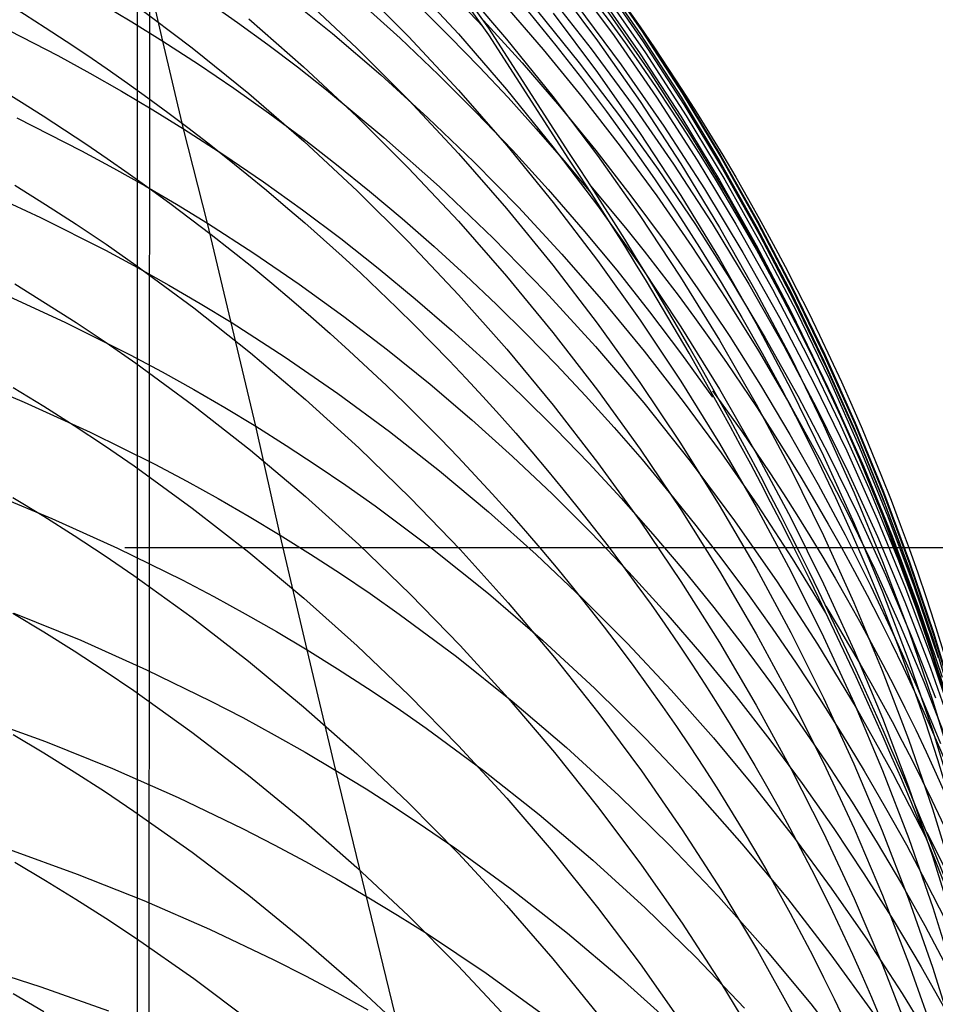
# Model space of a CAD drawing. Extents: x -383 to 1849, y -1185 to -529.
# Tile 204 of 256: x -358 to -352, y -925 to -919. Entities that reach past the tile are written whole.
import ezdxf

# ---------------------------------------------------------------- set-up
doc = ezdxf.new("R2010")
doc.units = 0
doc.layers.add('PREDEFINITO', color=7, linetype='CONTINUOUS')

msp = doc.modelspace()

# ---------------------------------------------------------------- linework, layer by layer
at = {"layer": 'PREDEFINITO'}
for p, q in [((-356.95, -878.0517, 395), (-357.0874, -1065.2537, 395)), ((-357.0803, -1079.1328, 420), (-357.0534, -884.99, 420)), ((-357.0803, -1079.1328, 370), (-357.0534, -884.99, 370)), ((-356.8934, -918.8211, 547.1422), (-357.1287, -917.7843, 550.9061)), ((-354.752, -918.7362, 556.9757), (-355.3043, -917.9592, 558.3388)), ((-354.752, -918.7793, 556.9757), (-355.3043, -918.0023, 558.3388)), ((-354.2205, -918.3931, 566.5236), (-353.9288, -918.7872, 566.5499)), ((-354.0348, -918.3728, 573.983), (-353.755, -918.7771, 573.9731)), ((-354.028, -918.3477, 575.7304), (-353.7485, -918.7512, 575.7175)), ((-354.0271, -918.339, 577.6636), (-353.7477, -918.742, 577.6407)), ((-355.6173, -918.4503, 595.4275), (-355.2781, -918.7919, 595.34)), ((-355.2784, -918.4197, 593.4203), (-354.9506, -918.7744, 593.3374)), ((-355.0865, -918.4158, 557.0024), (-354.7859, -918.7294, 557.0622)), ((-354.9507, -918.4407, 591.4126), (-354.6346, -918.8078, 591.3351)), ((-354.3295, -918.4276, 585.4656), (-354.0373, -918.8186, 585.4086)), ((-354.0161, -918.4214, 572.1356), (-353.7366, -918.8256, 572.1344)), ((-356.1045, -918.5096, 551.1134), (-355.7786, -918.7716, 551.1863)), ((-354.3653, -918.5059, 562.7653), (-354.0785, -918.8715, 562.8071)), ((-354.0376, -918.5025, 581.5541), (-353.7579, -918.9045, 581.5103)), ((-354.0025, -918.4953, 570.2673), (-353.7226, -918.8991, 570.2756)), ((-357.3027, -918.5718, 547.054), (-357.0969, -918.6946, 547.0977)), ((-357.0827, -918.5769, 601.5341), (-356.7005, -918.8651, 601.4404)), ((-356.6013, -918.5581, 549.1064), (-356.4012, -918.6988, 549.1505)), ((-355.9683, -918.5382, 597.4324), (-355.6182, -918.8671, 597.3409)), ((-355.5917, -918.5692, 553.1199), (-355.3341, -918.8024, 553.1774)), ((-354.6603, -918.57, 558.9655), (-354.3948, -918.8764, 559.0157)), ((-354.1727, -918.5846, 564.6595), (-353.8812, -918.9776, 564.695)), ((-355.2023, -918.5989, 555.0922), (-355.0064, -918.793, 555.1344)), ((-354.4306, -918.6255, 560.8826), (-354.1569, -918.9644, 560.9295)), ((-354.3296, -918.6387, 587.3947), (-354.0374, -919.0286, 587.3302)), ((-353.974, -918.622, 568.4068), (-353.6942, -919.026, 568.4244)), ((-358.0089, -918.6975, 545.0047), (-357.5825, -918.9167, 545.0925)), ((-357.0969, -918.6946, 547.0977), (-356.8934, -918.8211, 547.1422)), ((-356.4012, -918.6988, 549.1505), (-356.2037, -918.8431, 549.1955)), ((-356.3288, -918.6751, 599.4367), (-355.9676, -918.9902, 599.342)), ((-354.7859, -918.6863, 557.0622), (-354.5332, -918.9647, 557.1148)), ((-355.7786, -918.7716, 551.1863), (-355.4607, -919.0432, 551.2611)), ((-354.9506, -918.7744, 593.3374), (-354.6345, -919.1397, 593.2523)), ((-354.225, -919.5531, 555.6386), (-354.752, -918.7362, 556.9757)), ((-354.225, -919.5962, 555.6386), (-354.752, -918.7793, 556.9757)), ((-353.755, -918.7771, 573.9731), (-353.4878, -919.1901, 573.9632)), ((-353.7485, -918.7512, 575.7175), (-353.4816, -919.1635, 575.7047)), ((-353.7477, -918.742, 577.6407), (-353.4809, -919.1537, 577.6177)), ((-356.8934, -918.8211, 547.1422), (-356.6583, -918.9737, 547.1954)), ((-356.7562, -919.3977, 545.279), (-356.8934, -918.8211, 547.1422)), ((-356.2037, -918.8431, 549.1955), (-356.0089, -918.9908, 549.2411)), ((-355.3341, -918.8024, 553.1774), (-355.0822, -919.0418, 553.2359)), ((-355.2781, -918.7919, 595.34), (-354.9503, -919.1444, 595.25)), ((-355.0064, -918.793, 555.1344), (-354.8141, -918.9908, 555.1772)), ((-354.6346, -918.8078, 591.3351), (-354.3304, -919.1849, 591.2558)), ((-354.0373, -918.8186, 585.4086), (-353.7574, -919.2189, 585.3506)), ((-353.9288, -918.7872, 566.5499), (-353.6495, -919.1906, 566.5768)), ((-353.7366, -918.8256, 572.1344), (-353.4697, -919.2386, 572.1333)), ((-356.7005, -918.8651, 601.4404), (-356.3287, -919.166, 601.343)), ((-355.6182, -918.8671, 597.3409), (-355.2791, -919.2073, 597.2465)), ((-354.3948, -918.8764, 559.0157), (-354.1376, -919.1901, 559.0666)), ((-354.0785, -918.8715, 562.8071), (-353.8027, -919.2459, 562.8496)), ((-353.7579, -918.9045, 581.5103), (-353.4907, -919.3154, 581.4659)), ((-353.7226, -918.8991, 570.2756), (-353.4552, -919.3117, 570.2842)), ((-357.5825, -918.9167, 545.0925), (-357.3725, -919.0316, 545.1378)), ((-356.6583, -918.9737, 547.1954), (-356.4266, -919.131, 547.2496)), ((-354.5332, -918.9647, 557.1148), (-354.2876, -919.2496, 557.1683)), ((-354.1569, -918.9644, 560.9295), (-353.8928, -919.3111, 560.9772)), ((-353.8812, -918.9776, 564.695), (-353.6021, -919.3798, 564.731)), ((-357.3725, -919.0316, 545.1378), (-357.1647, -919.1501, 545.184)), ((-356.0089, -918.9908, 549.2411), (-355.8168, -919.1419, 549.2874)), ((-355.9676, -918.9902, 599.342), (-355.6173, -919.3172, 599.2441)), ((-355.4607, -919.0432, 551.2611), (-355.1511, -919.3242, 551.3375)), ((-355.0822, -919.0418, 553.2359), (-354.836, -919.2872, 553.2954)), ((-354.8141, -918.9908, 555.1772), (-354.6254, -919.1923, 555.2205)), ((-354.0374, -919.0286, 587.3302), (-353.7575, -919.4277, 587.2645)), ((-353.6942, -919.026, 568.4244), (-353.427, -919.4389, 568.4424)), ((-357.1647, -919.1501, 545.184), (-356.9593, -919.2721, 545.231)), ((-356.4266, -919.131, 547.2496), (-356.1983, -919.2931, 547.3049)), ((-356.3287, -919.166, 601.343), (-355.9675, -919.4791, 601.2422)), ((-355.8168, -919.1419, 549.2874), (-355.4409, -919.4541, 549.3821)), ((-354.9503, -919.1444, 595.25), (-354.6341, -919.5075, 595.1577)), ((-354.6345, -919.1397, 593.2523), (-354.3301, -919.5152, 593.1653)), ((-353.4816, -919.1635, 575.7047), (-353.2277, -919.5841, 575.692)), ((-353.4809, -919.1537, 577.6177), (-353.227, -919.5738, 577.5945)), ((-355.2791, -919.2073, 597.2465), (-354.9515, -919.5586, 597.1496)), ((-354.6254, -919.1923, 555.2205), (-354.4406, -919.3974, 555.2643)), ((-354.3304, -919.1849, 591.2558), (-354.0383, -919.5717, 591.1749)), ((-354.1376, -919.1901, 559.0666), (-353.8888, -919.5106, 559.1184)), ((-353.7574, -919.2189, 585.3506), (-353.4902, -919.6279, 585.2917)), ((-353.6495, -919.1906, 566.5768), (-353.3828, -919.6028, 566.6041)), ((-353.4878, -919.1901, 573.9632), (-353.2335, -919.6115, 573.9533)), ((-353.4697, -919.2386, 572.1333), (-353.2157, -919.6599, 572.1323)), ((-356.9593, -919.2721, 545.231), (-356.7562, -919.3977, 545.279)), ((-356.1983, -919.2931, 547.3049), (-355.9735, -919.4598, 547.3613)), ((-354.836, -919.2872, 553.2954), (-354.5957, -919.5386, 553.3559)), ((-354.2876, -919.2496, 557.1683), (-354.0491, -919.5407, 557.2226)), ((-353.8027, -919.2459, 562.8496), (-353.5382, -919.6286, 562.8928)), ((-357.8524, -919.3244, 543.1383), (-357.4259, -919.5413, 543.2323)), ((-355.6173, -919.3172, 599.2441), (-355.2782, -919.6555, 599.1432)), ((-355.1511, -919.3242, 551.3375), (-354.8497, -919.6141, 551.4156)), ((-353.8928, -919.3111, 560.9772), (-353.6385, -919.6654, 561.0256)), ((-353.4907, -919.3154, 581.4659), (-353.2364, -919.7345, 581.421)), ((-353.4552, -919.3117, 570.2842), (-353.2008, -919.7326, 570.293)), ((-356.7562, -919.3977, 545.279), (-356.4916, -919.569, 545.3436)), ((-356.5996, -920.0176, 543.4317), (-356.7562, -919.3977, 545.279)), ((-354.4406, -919.3974, 555.2643), (-354.2595, -919.6059, 555.3086)), ((-353.7575, -919.4277, 587.2645), (-353.4903, -919.8355, 587.1976)), ((-353.6021, -919.3798, 564.731), (-353.3355, -919.7908, 564.7677)), ((-355.9735, -919.4598, 547.3613), (-355.7523, -919.631, 547.4186)), ((-355.9675, -919.4791, 601.2422), (-355.6171, -919.8041, 601.1379)), ((-355.4409, -919.4541, 549.3821), (-355.0761, -919.7792, 549.4794)), ((-353.427, -919.4389, 568.4424), (-353.1726, -919.8601, 568.4607)), ((-357.4259, -919.5413, 543.2323), (-357.2159, -919.6551, 543.2807)), ((-354.9515, -919.5586, 597.1496), (-354.6354, -919.9203, 597.0501)), ((-354.6341, -919.5075, 595.1577), (-354.3298, -919.8806, 595.0633)), ((-354.5957, -919.5386, 553.3559), (-354.3614, -919.7956, 553.4173)), ((-354.3301, -919.5152, 593.1653), (-354.0379, -919.9002, 593.0764)), ((-354.0491, -919.5407, 557.2226), (-353.8178, -919.8377, 557.2777)), ((-353.8888, -919.5106, 559.1184), (-353.6485, -919.8378, 559.1709)), ((-356.4916, -919.569, 545.3436), (-356.2314, -919.7464, 545.4098)), ((-354.8497, -919.6141, 551.4156), (-354.5569, -919.9126, 551.4953)), ((-354.2595, -919.6059, 555.3086), (-354.0822, -919.8178, 555.3534)), ((-354.0383, -919.5717, 591.1749), (-353.7585, -919.9677, 591.0924)), ((-353.3828, -919.6028, 566.6041), (-353.129, -920.0233, 566.6319)), ((-353.2335, -919.6115, 573.9533), (-352.9922, -920.0407, 573.9434)), ((-353.2277, -919.5841, 575.692), (-352.9868, -920.0126, 575.6792)), ((-353.227, -919.5738, 577.5945), (-352.9861, -920.0017, 577.5711)), ((-357.2159, -919.6551, 543.2807), (-357.0081, -919.7724, 543.3301)), ((-355.7523, -919.631, 547.4186), (-355.5346, -919.8066, 547.477)), ((-355.2782, -919.6555, 599.1432), (-354.9504, -920.0048, 599.0394)), ((-353.6385, -919.6654, 561.0256), (-353.3941, -920.0268, 561.0747)), ((-353.5382, -919.6286, 562.8928), (-353.285, -920.0191, 562.9366)), ((-353.4902, -919.6279, 585.2917), (-353.2358, -920.0452, 585.2319)), ((-353.2157, -919.6599, 572.1323), (-352.9747, -920.0889, 572.1314)), ((-356.2314, -919.7464, 545.4098), (-355.9756, -919.9297, 545.4773)), ((-353.2364, -919.7345, 581.421), (-352.9952, -920.1614, 581.3754)), ((-353.2008, -919.7326, 570.293), (-352.9594, -920.1613, 570.302)), ((-358.1301, -919.779, 541.1848), (-357.6959, -919.9801, 541.281)), ((-357.8647, -919.7675, 607.4362), (-357.6625, -919.8936, 607.3863)), ((-357.0081, -919.7724, 543.3301), (-356.8026, -919.8932, 543.3804)), ((-355.6171, -919.8041, 601.1379), (-355.2779, -920.1403, 601.0304)), ((-355.5346, -919.8066, 547.477), (-355.3206, -919.9865, 547.5362)), ((-355.0761, -919.7792, 549.4794), (-354.7227, -920.1166, 549.5791)), ((-354.3614, -919.7956, 553.4173), (-354.1331, -920.0582, 553.4796)), ((-353.3355, -919.7908, 564.7677), (-353.0819, -920.2101, 564.8049)), ((-354.3298, -919.8806, 595.0633), (-354.0376, -920.2632, 594.9667)), ((-353.8178, -919.8377, 557.2777), (-353.5939, -920.1405, 557.3335)), ((-353.6485, -919.8378, 559.1709), (-353.4168, -920.1713, 559.2241)), ((-353.4903, -919.8355, 587.1976), (-353.2358, -920.2515, 587.1297)), ((-353.1726, -919.8601, 568.4607), (-352.9314, -920.2891, 568.4794)), ((-357.6625, -919.8936, 607.3863), (-357.4627, -920.0231, 607.3352)), ((-356.8026, -919.8932, 543.3804), (-356.5996, -920.0176, 543.4317)), ((-355.9756, -919.9297, 545.4773), (-355.7242, -920.1188, 545.5463)), ((-354.6354, -919.9203, 597.0501), (-354.3311, -920.292, 596.9482)), ((-354.5569, -919.9126, 551.4953), (-354.2727, -920.2196, 551.5765)), ((-354.0379, -919.9002, 593.0764), (-353.7581, -920.2944, 592.9857)), ((-357.6959, -919.9801, 541.281), (-357.2698, -920.1953, 541.3814)), ((-355.3206, -919.9865, 547.5362), (-355.1102, -920.1707, 547.5965)), ((-354.9504, -920.0048, 599.0394), (-354.6342, -920.3644, 598.9329)), ((-353.7585, -919.9677, 591.0924), (-353.4914, -920.3723, 591.0084)), ((-352.9868, -920.0126, 575.6792), (-352.7593, -920.4483, 575.6666)), ((-352.9861, -920.0017, 577.5711), (-352.7587, -920.4369, 577.5477)), ((-357.4627, -920.0231, 607.3352), (-357.2654, -920.1559, 607.2828)), ((-356.5996, -920.0176, 543.4317), (-356.2954, -920.2135, 543.5114)), ((-356.2827, -921.3509, 539.7709), (-356.5996, -920.0176, 543.4317)), ((-354.1331, -920.0582, 553.4796), (-353.911, -920.3261, 553.5427)), ((-353.3941, -920.0268, 561.0747), (-353.1599, -920.395, 561.1244)), ((-353.285, -920.0191, 562.9366), (-353.0435, -920.4172, 562.981)), ((-353.2358, -920.0452, 585.2319), (-352.9945, -920.4702, 585.1712)), ((-353.129, -920.0233, 566.6319), (-352.8883, -920.4515, 566.6601)), ((-352.9922, -920.0407, 573.9434), (-352.7643, -920.4771, 573.9336)), ((-355.7242, -920.1188, 545.5463), (-355.4774, -920.3135, 545.6166)), ((-355.2779, -920.1403, 601.0304), (-354.9501, -920.4875, 600.9199)), ((-354.7227, -920.1166, 549.5791), (-354.3811, -920.4659, 549.6812)), ((-353.5939, -920.1405, 557.3335), (-353.3775, -920.4488, 557.3899)), ((-352.9747, -920.0889, 572.1314), (-352.7471, -920.5253, 572.1307)), ((-357.2698, -920.1953, 541.3814), (-357.0601, -920.3082, 541.433)), ((-357.2654, -920.1559, 607.2828), (-357.0706, -920.292, 607.2293)), ((-355.1102, -920.1707, 547.5965), (-354.9036, -920.359, 547.6576)), ((-353.4168, -920.1713, 559.2241), (-353.194, -920.511, 559.2779)), ((-352.9952, -920.1614, 581.3754), (-352.7673, -920.5956, 581.3295)), ((-352.9594, -920.1613, 570.302), (-352.7313, -920.5974, 570.3113)), ((-356.2954, -920.2135, 543.5114), (-355.997, -920.4174, 543.5932)), ((-354.2727, -920.2196, 551.5765), (-353.9974, -920.5346, 551.659)), ((-354.0376, -920.2632, 594.9667), (-353.7577, -920.655, 594.8682)), ((-353.2358, -920.2515, 587.1297), (-352.9945, -920.6753, 587.0609)), ((-353.0819, -920.2101, 564.8049), (-352.8413, -920.6371, 564.8426)), ((-357.0706, -920.292, 607.2293), (-356.6887, -920.5738, 607.119)), ((-357.0601, -920.3082, 541.433), (-356.8526, -920.4246, 541.4857)), ((-355.4774, -920.3135, 545.6166), (-355.2351, -920.5138, 545.6883)), ((-354.3311, -920.292, 596.9482), (-354.039, -920.6732, 596.8441)), ((-353.911, -920.3261, 553.5427), (-353.695, -920.5992, 553.6067)), ((-353.7581, -920.2944, 592.9857), (-353.4908, -920.6972, 592.8934)), ((-352.9314, -920.2891, 568.4794), (-352.7035, -920.7254, 568.4983)), ((-354.9036, -920.359, 547.6576), (-354.7008, -920.5513, 547.7196)), ((-354.6342, -920.3644, 598.9329), (-354.3299, -920.7341, 598.8238)), ((-353.4914, -920.3723, 591.0084), (-353.237, -920.7852, 590.923)), ((-353.1599, -920.395, 561.1244), (-352.9359, -920.7697, 561.1747)), ((-357.8647, -920.4164, 609.3236), (-357.6625, -920.5415, 609.2712)), ((-356.8526, -920.4246, 541.4857), (-356.6474, -920.5446, 541.5394)), ((-355.997, -920.4174, 543.5932), (-355.7044, -920.629, 543.6771)), ((-354.3811, -920.4659, 549.6812), (-354.0514, -920.8265, 549.7855)), ((-353.3775, -920.4488, 557.3899), (-353.1687, -920.7623, 557.447)), ((-353.0435, -920.4172, 562.981), (-352.8139, -920.8223, 563.0259)), ((-352.8883, -920.4515, 566.6601), (-352.6609, -920.8871, 566.6887)), ((-352.7593, -920.4483, 575.6666), (-352.5454, -920.8909, 575.654)), ((-352.7587, -920.4369, 577.5477), (-352.5448, -920.879, 577.5242)), ((-357.965, -920.47, 539.3367), (-357.5316, -920.6692, 539.4388)), ((-355.2351, -920.5138, 545.6883), (-354.9976, -920.7194, 545.7612)), ((-354.9501, -920.4875, 600.9199), (-354.634, -920.845, 600.8064)), ((-353.194, -920.511, 559.2779), (-352.98, -920.8564, 559.3323)), ((-352.9945, -920.4702, 585.1712), (-352.7665, -920.9026, 585.1099)), ((-352.7643, -920.4771, 573.9336), (-352.5499, -920.9205, 573.9239)), ((-352.7471, -920.5253, 572.1307), (-352.5331, -920.9685, 572.1301)), ((-357.6625, -920.5415, 609.2712), (-357.4627, -920.6699, 609.2175)), ((-356.6887, -920.5738, 607.119), (-356.3171, -920.8681, 607.0042)), ((-356.6474, -920.5446, 541.5394), (-356.4446, -920.668, 541.5941)), ((-354.7008, -920.5513, 547.7196), (-354.5017, -920.7476, 547.7824)), ((-353.9974, -920.5346, 551.659), (-353.731, -920.8573, 551.7429)), ((-352.7673, -920.5956, 581.3295), (-352.553, -921.0367, 581.283)), ((-355.7044, -920.629, 543.6771), (-355.4179, -920.8481, 543.7628)), ((-353.7577, -920.655, 594.8682), (-353.4904, -921.0553, 594.7679)), ((-353.695, -920.5992, 553.6067), (-353.4855, -920.8773, 553.6714)), ((-352.8413, -920.6371, 564.8426), (-352.6141, -921.0715, 564.8807)), ((-352.7313, -920.5974, 570.3113), (-352.5169, -921.0402, 570.3207)), ((-357.5316, -920.6692, 539.4388), (-357.1064, -920.8825, 539.5453)), ((-357.4627, -920.6699, 609.2175), (-357.2654, -920.8017, 609.1626)), ((-356.4446, -920.668, 541.5941), (-356.0899, -920.8963, 541.6938)), ((-354.9976, -920.7194, 545.7612), (-354.7647, -920.9303, 545.8353)), ((-354.039, -920.6732, 596.8441), (-353.7592, -921.0634, 596.7378)), ((-353.4908, -920.6972, 592.8934), (-353.2365, -921.1082, 592.7995)), ((-352.9945, -920.6753, 587.0609), (-352.7666, -921.1064, 586.9912)), ((-352.7035, -920.7254, 568.4983), (-352.4892, -921.1685, 568.5176)), ((-354.5017, -920.7476, 547.7824), (-354.3066, -920.9478, 547.846)), ((-354.3299, -920.7341, 598.8238), (-354.0377, -921.1132, 598.7123)), ((-353.237, -920.7852, 590.923), (-352.9958, -921.2057, 590.8363)), ((-353.1687, -920.7623, 557.447), (-352.9675, -921.0809, 557.5047)), ((-352.9359, -920.7697, 561.1747), (-352.7224, -921.1506, 561.2256)), ((-357.2654, -920.8017, 609.1626), (-357.0706, -920.9367, 609.1064)), ((-355.4179, -920.8481, 543.7628), (-355.1375, -921.0746, 543.8505)), ((-354.634, -920.845, 600.8064), (-354.3296, -921.2124, 600.6901)), ((-354.0514, -920.8265, 549.7855), (-353.734, -921.198, 549.8918)), ((-352.8139, -920.8223, 563.0259), (-352.5963, -921.234, 563.0713)), ((-357.1064, -920.8825, 539.5453), (-356.897, -920.9944, 539.6001)), ((-356.3171, -920.8681, 607.0042), (-355.9562, -921.1743, 606.8853)), ((-356.0899, -920.8963, 541.6938), (-355.7432, -921.1354, 541.7965)), ((-353.731, -920.8573, 551.7429), (-353.4738, -921.1874, 551.8281)), ((-353.4855, -920.8773, 553.6714), (-353.2823, -921.1602, 553.7368)), ((-352.98, -920.8564, 559.3323), (-352.7752, -921.2073, 559.3873)), ((-352.7665, -920.9026, 585.1099), (-352.5521, -921.3417, 585.0478)), ((-352.6609, -920.8871, 566.6887), (-352.4471, -921.3294, 566.7176)), ((-352.5454, -920.8909, 575.654), (-352.3453, -921.3399, 575.6415)), ((-352.5448, -920.879, 577.5242), (-352.3449, -921.3274, 577.5006)), ((-357.0706, -920.9367, 609.1064), (-356.6886, -921.2162, 608.9905)), ((-354.7647, -920.9303, 545.8353), (-354.5367, -921.1463, 545.9106)), ((-354.3066, -920.9478, 547.846), (-354.1154, -921.1516, 547.9104)), ((-352.5499, -920.9205, 573.9239), (-352.3494, -921.3701, 573.9142)), ((-352.5331, -920.9685, 572.1301), (-352.3329, -921.4181, 572.1296)), ((-358.2427, -921.0086, 537.3958), (-357.8024, -921.192, 537.4992)), ((-356.897, -920.9944, 539.6001), (-356.6899, -921.1098, 539.656)), ((-352.553, -921.0367, 581.283), (-352.3525, -921.4841, 581.2362)), ((-352.5169, -921.0402, 570.3207), (-352.3163, -921.4895, 570.3303)), ((-357.8762, -921.0956, 611.2), (-357.674, -921.2196, 611.1451)), ((-356.6899, -921.1098, 539.656), (-356.4851, -921.2286, 539.7129)), ((-355.1375, -921.0746, 543.8505), (-354.8633, -921.3082, 543.9399)), ((-354.0377, -921.1132, 598.7123), (-353.7579, -921.5014, 598.5984)), ((-353.7592, -921.0634, 596.7378), (-353.492, -921.4623, 596.6295)), ((-353.4904, -921.0553, 594.7679), (-353.2359, -921.4638, 594.6658)), ((-353.2365, -921.1082, 592.7995), (-352.9952, -921.5269, 592.7041)), ((-352.9675, -921.0809, 557.5047), (-352.7742, -921.4044, 557.5629)), ((-352.7666, -921.1064, 586.9912), (-352.5522, -921.5443, 586.9207)), ((-352.6141, -921.0715, 564.8807), (-352.4005, -921.5127, 564.9193)), ((-355.9562, -921.1743, 606.8853), (-355.6062, -921.492, 606.7623)), ((-355.7432, -921.1354, 541.7965), (-355.4046, -921.3849, 541.9021)), ((-354.5367, -921.1463, 545.9106), (-354.3135, -921.3672, 545.9871)), ((-354.1154, -921.1516, 547.9104), (-353.9281, -921.3592, 547.9756)), ((-352.7224, -921.1506, 561.2256), (-352.5195, -921.5372, 561.2769)), ((-352.4892, -921.1685, 568.5176), (-352.2887, -921.618, 568.537)), ((-357.8024, -921.192, 537.4992), (-357.3697, -921.3894, 537.6072)), ((-357.674, -921.2196, 611.1451), (-357.4742, -921.347, 611.0889)), ((-356.6886, -921.2162, 608.9905), (-356.3171, -921.5081, 608.87)), ((-356.4851, -921.2286, 539.7129), (-356.2827, -921.3509, 539.7709)), ((-354.3296, -921.2124, 600.6901), (-354.0374, -921.5893, 600.5712)), ((-353.734, -921.198, 549.8918), (-353.429, -921.5798, 550)), ((-353.4738, -921.1874, 551.8281), (-353.2259, -921.5246, 551.9144)), ((-352.9958, -921.2057, 590.8363), (-352.7679, -921.6334, 590.7484)), ((-352.7752, -921.2073, 559.3873), (-352.5795, -921.5634, 559.4428)), ((-352.5963, -921.234, 563.0713), (-352.391, -921.652, 563.1172)), ((-354.8633, -921.3082, 543.9399), (-354.5954, -921.5488, 544.0311)), ((-357.4742, -921.347, 611.0889), (-357.2768, -921.4777, 611.0313)), ((-356.2827, -921.3509, 539.7709), (-356.0828, -921.4768, 539.8299)), ((-356.1229, -922.0651, 537.9586), (-356.2827, -921.3509, 539.7709)), ((-354.3135, -921.3672, 545.9871), (-354.0953, -921.593, 546.0647)), ((-353.9281, -921.3592, 547.9756), (-353.7449, -921.5703, 548.0415)), ((-352.5521, -921.3417, 585.0478), (-352.3516, -921.7872, 584.9851)), ((-352.4471, -921.3294, 566.7176), (-352.2472, -921.7781, 566.7468)), ((-352.3494, -921.3701, 573.9142), (-352.163, -921.8256, 573.9047)), ((-352.3453, -921.3399, 575.6415), (-352.1594, -921.7947, 575.6291)), ((-352.3449, -921.3274, 577.5006), (-352.159, -921.7817, 577.477)), ((-357.3697, -921.3894, 537.6072), (-356.9452, -921.6007, 537.7198)), ((-355.4046, -921.3849, 541.9021), (-355.0744, -921.6445, 542.0105)), ((-352.7742, -921.4044, 557.5629), (-352.5888, -921.7325, 557.6216)), ((-352.3329, -921.4181, 572.1296), (-352.1468, -921.8734, 572.1293)), ((-357.2768, -921.4777, 611.0313), (-357.082, -921.6116, 610.9725)), ((-356.0828, -921.4768, 539.8299), (-355.8853, -921.606, 539.89)), ((-355.6062, -921.492, 606.7623), (-355.2673, -921.8208, 606.6354)), ((-353.7579, -921.5014, 598.5984), (-353.4906, -921.8981, 598.4824)), ((-353.492, -921.4623, 596.6295), (-353.2376, -921.8692, 596.5193)), ((-353.2359, -921.4638, 594.6658), (-352.9946, -921.88, 594.5622)), ((-352.3525, -921.4841, 581.2362), (-352.1662, -921.9373, 581.1891)), ((-352.3163, -921.4895, 570.3303), (-352.1298, -921.9446, 570.3402)), ((-356.3171, -921.5081, 608.87), (-355.9562, -921.8118, 608.745)), ((-354.5954, -921.5488, 544.0311), (-354.3339, -921.7961, 544.1239)), ((-353.2259, -921.5246, 551.9144), (-352.9875, -921.8686, 552.0018)), ((-352.9952, -921.5269, 592.7041), (-352.7672, -921.9527, 592.6074)), ((-352.5795, -921.5634, 559.4428), (-352.3932, -921.9245, 559.4988)), ((-352.5522, -921.5443, 586.9207), (-352.3517, -921.9885, 586.8494)), ((-352.5195, -921.5372, 561.2769), (-352.3275, -921.9292, 561.3287)), ((-352.4005, -921.5127, 564.9193), (-352.2008, -921.9601, 564.9582)), ((-357.082, -921.6116, 610.9725), (-356.6999, -921.8888, 610.851)), ((-356.9452, -921.6007, 537.7198), (-356.7361, -921.7116, 537.7778)), ((-355.8853, -921.606, 539.89), (-355.6904, -921.7386, 539.951)), ((-354.0953, -921.593, 546.0647), (-353.8821, -921.8235, 546.1433)), ((-354.0374, -921.5893, 600.5712), (-353.7576, -921.9751, 600.4498)), ((-353.7449, -921.5703, 548.0415), (-353.5658, -921.7849, 548.1082)), ((-353.429, -921.5798, 550), (-353.1368, -921.9715, 550.11)), ((-352.2887, -921.618, 568.537), (-352.1023, -922.0733, 568.5567)), ((-355.0744, -921.6445, 542.0105), (-354.7525, -921.914, 542.1215)), ((-352.7679, -921.6334, 590.7484), (-352.5535, -922.0679, 590.6595)), ((-352.391, -921.652, 563.1172), (-352.1981, -922.0758, 563.1635)), ((-356.7361, -921.7116, 537.7778), (-356.5294, -921.8259, 537.837)), ((-355.6904, -921.7386, 539.951), (-355.498, -921.8745, 540.013)), ((-352.5888, -921.7325, 557.6216), (-352.4115, -922.065, 557.6809)), ((-358.062, -921.7749, 535.5725), (-357.6222, -921.9561, 535.6815)), ((-357.8776, -921.8195, 613.0603), (-357.6752, -921.9424, 613.0029)), ((-355.9562, -921.8118, 608.745), (-355.6061, -922.127, 608.6158)), ((-355.2673, -921.8208, 606.6354), (-354.9398, -922.1602, 606.5049)), ((-354.3339, -921.7961, 544.1239), (-354.079, -922.0498, 544.2184)), ((-353.8821, -921.8235, 546.1433), (-353.674, -922.0586, 546.2229)), ((-353.5658, -921.7849, 548.1082), (-353.3907, -922.0028, 548.1754)), ((-352.3516, -921.7872, 584.9851), (-352.1652, -922.2385, 584.9219)), ((-352.2472, -921.7781, 566.7468), (-352.0613, -922.2326, 566.7763)), ((-352.163, -921.8256, 573.9047), (-351.9909, -922.2864, 573.8952)), ((-352.1594, -921.7947, 575.6291), (-351.9878, -922.2549, 575.6168)), ((-352.159, -921.7817, 577.477), (-351.9874, -922.2414, 577.4534)), ((-356.6999, -921.8888, 610.851), (-356.3282, -922.1784, 610.7247)), ((-356.5294, -921.8259, 537.837), (-356.3249, -921.9438, 537.8972)), ((-355.498, -921.8745, 540.013), (-355.1209, -922.156, 540.1399)), ((-353.2376, -921.8692, 596.5193), (-352.9963, -922.2837, 596.4074)), ((-352.9946, -921.88, 594.5622), (-352.7666, -922.3033, 594.457)), ((-352.9875, -921.8686, 552.0018), (-352.7587, -922.219, 552.0903)), ((-352.1468, -921.8734, 572.1293), (-351.9751, -922.3341, 572.1291)), ((-357.6752, -921.9424, 613.0029), (-357.4753, -922.0688, 612.9442)), ((-356.3249, -921.9438, 537.8972), (-356.1229, -922.0651, 537.9586)), ((-354.7525, -921.914, 542.1215), (-354.4394, -922.193, 542.2351)), ((-353.4906, -921.8981, 598.4824), (-353.2363, -922.3028, 598.3643)), ((-352.7672, -921.9527, 592.6074), (-352.5529, -922.3854, 592.5095)), ((-352.3932, -921.9245, 559.4988), (-352.2165, -922.2903, 559.5552)), ((-352.3275, -921.9292, 561.3287), (-352.1464, -922.3263, 561.3809)), ((-352.1662, -921.9373, 581.1891), (-351.9941, -922.3958, 581.1417)), ((-352.1298, -921.9446, 570.3402), (-351.9577, -922.4051, 570.3501)), ((-357.6222, -921.9561, 535.6815), (-357.19, -922.1512, 535.7953)), ((-353.7576, -921.9751, 600.4498), (-353.4904, -922.3694, 600.3261)), ((-353.3907, -922.0028, 548.1754), (-353.2199, -922.224, 548.2434)), ((-353.1368, -921.9715, 550.11), (-352.8576, -922.3724, 550.2217)), ((-352.3517, -921.9885, 586.8494), (-352.1652, -922.4385, 586.7775)), ((-352.2008, -921.9601, 564.9582), (-352.0151, -922.4135, 564.9975)), ((-357.4753, -922.0688, 612.9442), (-357.2779, -922.1984, 612.884)), ((-356.1229, -922.0651, 537.9586), (-355.9232, -922.1899, 538.021)), ((-355.9449, -922.8198, 536.1654), (-356.1229, -922.0651, 537.9586)), ((-354.079, -922.0498, 544.2184), (-353.8307, -922.3099, 544.3143)), ((-353.674, -922.0586, 546.2229), (-353.4711, -922.2981, 546.3035)), ((-352.5535, -922.0679, 590.6595), (-352.353, -922.5087, 590.5695)), ((-352.4115, -922.065, 557.6809), (-352.2423, -922.4016, 557.7405)), ((-352.1981, -922.0758, 563.1635), (-352.0179, -922.5049, 563.2101)), ((-352.1023, -922.0733, 568.5567), (-351.9303, -922.5339, 568.5767)), ((-357.1429, -922.1479, 420), (-332.1465, -922.1479, 420)), ((-357.1429, -922.1479, 370), (-332.1465, -922.1479, 370)), ((-355.6061, -922.127, 608.6158), (-355.2672, -922.4532, 608.4825)), ((-357.2779, -922.1984, 612.884), (-357.083, -922.3312, 612.8225)), ((-357.19, -922.1512, 535.7953), (-356.7661, -922.3602, 535.914)), ((-356.3282, -922.1784, 610.7247), (-355.9671, -922.4797, 610.5936)), ((-355.9232, -922.1899, 538.021), (-355.7261, -922.3181, 538.0846)), ((-355.1209, -922.156, 540.1399), (-354.7544, -922.4501, 540.2704)), ((-354.9398, -922.1602, 606.5049), (-354.6239, -922.5098, 606.3708)), ((-354.4394, -922.193, 542.2351), (-354.135, -922.4811, 542.351)), ((-353.2199, -922.224, 548.2434), (-353.0532, -922.4484, 548.3119)), ((-352.7587, -922.219, 552.0903), (-352.5397, -922.5757, 552.1797)), ((-352.1652, -922.2385, 584.9219), (-351.9931, -922.6951, 584.8583)), ((-352.0613, -922.2326, 566.7763), (-351.8898, -922.6924, 566.806)), ((-351.9878, -922.2549, 575.6168), (-351.8307, -922.72, 575.6047)), ((-351.9874, -922.2414, 577.4534), (-351.8304, -922.7059, 577.4298)), ((-357.083, -922.3312, 612.8225), (-356.7008, -922.6063, 612.6955)), ((-355.7261, -922.3181, 538.0846), (-355.5315, -922.4497, 538.1492)), ((-353.8307, -922.3099, 544.3143), (-353.5891, -922.5762, 544.4117)), ((-353.4711, -922.2981, 546.3035), (-353.2734, -922.5419, 546.385)), ((-353.2363, -922.3028, 598.3643), (-352.995, -922.7151, 598.2443)), ((-352.9963, -922.2837, 596.4074), (-352.7684, -922.7054, 596.2939)), ((-352.7666, -922.3033, 594.457), (-352.5521, -922.7333, 594.3505)), ((-352.2165, -922.2903, 559.5552), (-352.0493, -922.6605, 559.612)), ((-352.1464, -922.3263, 561.3809), (-351.9765, -922.7282, 561.4334)), ((-351.9909, -922.2864, 573.8952), (-351.8333, -922.7521, 573.8859)), ((-351.9751, -922.3341, 572.1291), (-351.8179, -922.7997, 572.129)), ((-356.7661, -922.3602, 535.914), (-356.5573, -922.4699, 535.9751)), ((-353.4904, -922.3694, 600.3261), (-353.236, -922.7718, 600.2002)), ((-352.8576, -922.3724, 550.2217), (-352.5917, -922.7823, 550.3349)), ((-352.5529, -922.3854, 592.5095), (-352.3524, -922.8242, 592.4104)), ((-352.2423, -922.4016, 557.7405), (-352.0814, -922.7421, 557.8006)), ((-351.9941, -922.3958, 581.1417), (-351.8366, -922.8592, 581.0941)), ((-351.9577, -922.4051, 570.3501), (-351.8001, -922.8704, 570.3603)), ((-356.5573, -922.4699, 535.9751), (-356.3508, -922.5831, 536.0374)), ((-355.5315, -922.4497, 538.1492), (-355.3394, -922.5845, 538.2148)), ((-355.2672, -922.4532, 608.4825), (-354.9397, -922.7899, 608.3452)), ((-354.7544, -922.4501, 540.2704), (-354.3987, -922.7563, 540.4043)), ((-353.0532, -922.4484, 548.3119), (-352.8909, -922.6759, 548.3811)), ((-352.1652, -922.4385, 586.7775), (-351.9932, -922.8938, 586.7051)), ((-352.0151, -922.4135, 564.9975), (-351.8438, -922.8721, 565.0371)), ((-355.9671, -922.4797, 610.5936), (-355.6168, -922.7925, 610.4581)), ((-354.6239, -922.5098, 606.3708), (-354.3199, -922.869, 606.2334)), ((-354.135, -922.4811, 542.351), (-353.8396, -922.778, 542.4693)), ((-352.353, -922.5087, 590.5695), (-352.1666, -922.9552, 590.4786)), ((-352.0179, -922.5049, 563.2101), (-351.8507, -922.939, 563.2571)), ((-351.9303, -922.5339, 568.5767), (-351.7729, -922.9994, 568.5968)), ((-357.8773, -922.5792, 614.9061), (-357.6751, -922.7011, 614.8463)), ((-357.8708, -922.5778, 533.765), (-357.4315, -922.7568, 533.8795)), ((-356.3508, -922.5831, 536.0374), (-356.1467, -922.6997, 536.1008)), ((-355.3394, -922.5845, 538.2148), (-354.963, -922.8639, 538.3491)), ((-353.5891, -922.5762, 544.4117), (-353.3544, -922.8483, 544.5105)), ((-353.2734, -922.5419, 546.385), (-353.0809, -922.7898, 546.4674)), ((-356.7008, -922.6063, 612.6955), (-356.329, -922.8936, 612.5633)), ((-352.0493, -922.6605, 559.612), (-351.892, -923.0348, 559.6691)), ((-357.6751, -922.7011, 614.8463), (-357.4753, -922.8264, 614.785)), ((-356.1467, -922.6997, 536.1008), (-355.9449, -922.8198, 536.1654)), ((-352.995, -922.7151, 598.2443), (-352.7671, -923.1346, 598.1226)), ((-352.8909, -922.6759, 548.3811), (-352.7328, -922.9063, 548.4508)), ((-352.7684, -922.7054, 596.2939), (-352.554, -923.1337, 596.1788)), ((-351.9931, -922.6951, 584.8583), (-351.8356, -923.1566, 584.7942)), ((-351.9765, -922.7282, 561.4334), (-351.818, -923.1344, 561.4862)), ((-351.8898, -922.6924, 566.806), (-351.7329, -923.1571, 566.836)), ((-351.8307, -922.72, 575.6047), (-351.6885, -923.1895, 575.5926)), ((-351.8304, -922.7059, 577.4298), (-351.6883, -923.1749, 577.4063)), ((-357.4315, -922.7568, 533.8795), (-356.9998, -922.9496, 533.9991)), ((-355.6168, -922.7925, 610.4581), (-355.2776, -923.1162, 610.3183)), ((-354.9397, -922.7899, 608.3452), (-354.6238, -923.1367, 608.2043)), ((-354.3987, -922.7563, 540.4043), (-354.054, -923.0741, 540.5416)), ((-353.8396, -922.778, 542.4693), (-353.5533, -923.0834, 542.5897)), ((-353.236, -922.7718, 600.2002), (-352.9948, -923.1817, 600.0722)), ((-353.0809, -922.7898, 546.4674), (-352.8939, -923.0418, 546.5506)), ((-352.5917, -922.7823, 550.3349), (-352.3392, -923.2004, 550.4494)), ((-352.5521, -922.7333, 594.3505), (-352.3516, -923.1696, 594.2427)), ((-352.0814, -922.7421, 557.8006), (-351.9289, -923.0864, 557.861)), ((-351.8333, -922.7521, 573.8859), (-351.6906, -923.2222, 573.8766)), ((-357.4753, -922.8264, 614.785), (-357.278, -922.9549, 614.7222)), ((-355.9449, -922.8198, 536.1654), (-355.7456, -922.9433, 536.2312)), ((-355.7563, -923.6107, 534.3879), (-355.9449, -922.8198, 536.1654)), ((-353.3544, -922.8483, 544.5105), (-353.1266, -923.1261, 544.6106)), ((-352.3524, -922.8242, 592.4104), (-352.166, -923.2688, 592.3103)), ((-351.8366, -922.8592, 581.0941), (-351.694, -923.327, 581.0463)), ((-356.329, -922.8936, 612.5633), (-355.9678, -923.1927, 612.4262)), ((-354.963, -922.8639, 538.3491), (-354.5971, -923.1559, 538.4872)), ((-354.3199, -922.869, 606.2334), (-354.0281, -923.2375, 606.0928)), ((-352.7328, -922.9063, 548.4508), (-352.5791, -923.1397, 548.521)), ((-351.9932, -922.8938, 586.7051), (-351.8357, -923.3539, 586.6321)), ((-351.8438, -922.8721, 565.0371), (-351.687, -923.3357, 565.0769)), ((-357.278, -922.9549, 614.7222), (-357.0832, -923.0865, 614.658)), ((-356.9998, -922.9496, 533.9991), (-356.5763, -923.1562, 534.1238)), ((-355.7456, -922.9433, 536.2312), (-355.5487, -923.0702, 536.2982)), ((-352.1666, -922.9552, 590.4786), (-351.9946, -923.407, 590.387)), ((-351.8507, -922.939, 563.2571), (-351.6965, -923.3776, 563.3043)), ((-352.8939, -923.0418, 546.5506), (-352.7123, -923.2977, 546.6347)), ((-351.892, -923.0348, 559.6691), (-351.7445, -923.4128, 559.7265)), ((-357.0832, -923.0865, 614.658), (-356.7013, -923.3592, 614.5255)), ((-355.5487, -923.0702, 536.2982), (-355.3544, -923.2005, 536.3662)), ((-355.2776, -923.1162, 610.3183), (-354.9499, -923.4503, 610.1743)), ((-354.054, -923.0741, 540.5416), (-353.7206, -923.403, 540.6819)), ((-353.5533, -923.0834, 542.5897), (-353.2763, -923.397, 542.7122)), ((-351.9289, -923.0864, 557.861), (-351.7848, -923.4342, 557.9217)), ((-356.5763, -923.1562, 534.1238), (-356.3679, -923.2647, 534.188)), ((-354.6238, -923.1367, 608.2043), (-354.3198, -923.493, 608.0598)), ((-354.5971, -923.1559, 538.4872), (-354.2419, -923.4599, 538.629)), ((-353.1266, -923.1261, 544.6106), (-352.9059, -923.4094, 544.7119)), ((-352.9948, -923.1817, 600.0722), (-352.7668, -923.5987, 599.9423)), ((-352.7671, -923.1346, 598.1226), (-352.5528, -923.5607, 597.9992)), ((-352.5791, -923.1397, 548.521), (-352.4298, -923.3758, 548.5917)), ((-352.554, -923.1337, 596.1788), (-352.3535, -923.5683, 596.0624)), ((-352.3516, -923.1696, 594.2427), (-352.1651, -923.6116, 594.1338)), ((-351.8356, -923.1566, 584.7942), (-351.693, -923.6225, 584.7298)), ((-355.9678, -923.1927, 612.4262), (-355.6175, -923.5031, 612.2844)), ((-355.3544, -923.2005, 536.3662), (-355.1627, -923.3341, 536.4353)), ((-354.0281, -923.2375, 606.0928), (-353.7486, -923.6148, 605.9492)), ((-352.3392, -923.2004, 550.4494), (-352.1006, -923.6264, 550.5652)), ((-358.1103, -923.259, 531.8649), (-357.6637, -923.4218, 531.9795)), ((-356.3679, -923.2647, 534.188), (-356.1617, -923.3766, 534.2534)), ((-352.7123, -923.2977, 546.6347), (-352.5362, -923.5573, 546.7194)), ((-352.166, -923.2688, 592.3103), (-351.9939, -923.7187, 592.2094)), ((-357.8761, -923.376, 616.7357), (-357.6739, -923.4967, 616.6735)), ((-356.7013, -923.3592, 614.5255), (-356.3296, -923.6441, 614.3876)), ((-356.1617, -923.3766, 534.2534), (-355.9578, -923.4919, 534.3201)), ((-355.1627, -923.3341, 536.4353), (-354.7869, -923.6108, 536.5768)), ((-352.4298, -923.3758, 548.5917), (-352.285, -923.6147, 548.663)), ((-351.8357, -923.3539, 586.6321), (-351.693, -923.8184, 586.5587)), ((-357.6637, -923.4218, 531.9795), (-357.2243, -923.5984, 532.0995)), ((-353.7206, -923.403, 540.6819), (-353.3987, -923.7427, 540.8251)), ((-353.2763, -923.397, 542.7122), (-353.0088, -923.7185, 542.8366)), ((-352.9059, -923.4094, 544.7119), (-352.6923, -923.698, 544.8144)), ((-351.9946, -923.407, 590.387), (-351.837, -923.8637, 590.2947)), ((-357.6739, -923.4967, 616.6735), (-357.4742, -923.6207, 616.6097)), ((-355.9578, -923.4919, 534.3201), (-355.7563, -923.6107, 534.3879)), ((-355.6175, -923.5031, 612.2844), (-355.2783, -923.8243, 612.138)), ((-354.9499, -923.4503, 610.1743), (-354.6337, -923.7944, 610.0265)), ((-354.3198, -923.493, 608.0598), (-354.0279, -923.8586, 607.912)), ((-354.2419, -923.4599, 538.629), (-353.8978, -923.7755, 538.7742)), ((-352.5528, -923.5607, 597.9992), (-352.3523, -923.9929, 597.8744)), ((-352.5362, -923.5573, 546.7194), (-352.3656, -923.8205, 546.8049)), ((-352.3535, -923.5683, 596.0624), (-352.167, -924.0085, 595.9448)), ((-357.4742, -923.6207, 616.6097), (-357.2769, -923.7479, 616.5444)), ((-357.2243, -923.5984, 532.0995), (-356.7927, -923.7886, 532.2248)), ((-355.7563, -923.6107, 534.3879), (-355.5573, -923.7329, 534.4571)), ((-355.3462, -925.2987, 530.8892), (-355.7563, -923.6107, 534.3879)), ((-354.7869, -923.6108, 536.5768), (-354.4216, -923.9, 536.7222)), ((-353.7486, -923.6148, 605.9492), (-353.4817, -924.0004, 605.8028)), ((-352.7668, -923.5987, 599.9423), (-352.5525, -924.0222, 599.8107)), ((-352.285, -923.6147, 548.663), (-352.1447, -923.8562, 548.7346)), ((-352.1651, -923.6116, 594.1338), (-351.993, -924.0589, 594.0239)), ((-352.1006, -923.6264, 550.5652), (-351.8759, -924.0597, 550.6821)), ((-356.3296, -923.6441, 614.3876), (-355.9686, -923.9405, 614.2445)), ((-352.6923, -923.698, 544.8144), (-352.486, -923.9917, 544.918)), ((-357.2769, -923.7479, 616.5444), (-357.0821, -923.8783, 616.4777)), ((-355.5573, -923.7329, 534.4571), (-355.3607, -923.8584, 534.5274)), ((-353.3987, -923.7427, 540.8251), (-353.0886, -924.0927, 540.9711)), ((-353.0088, -923.7185, 542.8366), (-352.7509, -924.0474, 542.9629)), ((-351.9939, -923.7187, 592.2094), (-351.8364, -924.1734, 592.1076)), ((-356.7927, -923.7886, 532.2248), (-356.3693, -923.9924, 532.3553)), ((-355.2783, -923.8243, 612.138), (-354.9505, -924.156, 611.9873)), ((-354.6337, -923.7944, 610.0265), (-354.3293, -924.1482, 609.8749)), ((-353.8978, -923.7755, 538.7742), (-353.565, -924.1022, 538.9227)), ((-352.3656, -923.8205, 546.8049), (-352.2008, -924.0872, 546.8911)), ((-357.0821, -923.8783, 616.4777), (-356.7002, -924.1483, 616.3398)), ((-355.3607, -923.8584, 534.5274), (-355.1667, -923.9873, 534.5988)), ((-354.0279, -923.8586, 607.912), (-353.7484, -924.2329, 607.761)), ((-352.1447, -923.8562, 548.7346), (-352.0089, -924.1001, 548.8067)), ((-351.837, -923.8637, 590.2947), (-351.6944, -924.3246, 590.2017)), ((-355.9686, -923.9405, 614.2445), (-355.6185, -924.2482, 614.0965)), ((-354.4216, -923.9, 536.7222), (-354.0672, -924.2012, 536.8715)), ((-356.3693, -923.9924, 532.3553), (-356.161, -924.0995, 532.4225)), ((-355.1667, -923.9873, 534.5988), (-354.9753, -924.1195, 534.6714)), ((-353.4817, -924.0004, 605.8028), (-353.2277, -924.3938, 605.6538)), ((-352.5525, -924.0222, 599.8107), (-352.3521, -924.452, 599.6774)), ((-352.486, -923.9917, 544.918), (-352.2871, -924.2902, 545.0227)), ((-352.3523, -923.9929, 597.8744), (-352.1659, -924.4309, 597.7482)), ((-352.167, -924.0085, 595.9448), (-351.9949, -924.454, 595.826)), ((-352.7509, -924.0474, 542.9629), (-352.5029, -924.3836, 543.0908)), ((-352.2008, -924.0872, 546.8911), (-352.0416, -924.3572, 546.9779)), ((-351.993, -924.0589, 594.0239), (-351.8355, -924.511, 593.9131)), ((-357.9009, -924.1308, 530.0874), (-357.4553, -924.2916, 530.2073)), ((-356.7002, -924.1483, 616.3398), (-356.3286, -924.4303, 616.1963)), ((-356.161, -924.0995, 532.4225), (-355.9549, -924.2099, 532.491)), ((-354.9753, -924.1195, 534.6714), (-354.6001, -924.3933, 534.8199)), ((-354.3293, -924.1482, 609.8749), (-354.0371, -924.511, 609.7197)), ((-353.565, -924.1022, 538.9227), (-353.2436, -924.4396, 539.0743)), ((-353.0886, -924.0927, 540.9711), (-352.7904, -924.4524, 541.1197)), ((-352.0089, -924.1001, 548.8067), (-351.8777, -924.3465, 548.8792)), ((-357.8658, -924.2139, 618.5468), (-357.6637, -924.3332, 618.4823)), ((-355.9549, -924.2099, 532.491), (-355.7511, -924.3237, 532.5608)), ((-354.9505, -924.156, 611.9873), (-354.6343, -924.4976, 611.8325)), ((-354.0672, -924.2012, 536.8715), (-353.7237, -924.5139, 537.0245)), ((-351.8364, -924.1734, 592.1076), (-351.6938, -924.6324, 592.0051)), ((-355.6185, -924.2482, 614.0965), (-355.2794, -924.5666, 613.9437)), ((-353.7484, -924.2329, 607.761), (-353.4815, -924.6154, 607.607)), ((-357.6637, -924.3332, 618.4823), (-357.4639, -924.4558, 618.4161)), ((-357.4553, -924.2916, 530.2073), (-357.0168, -924.4659, 530.3327)), ((-355.7511, -924.3237, 532.5608), (-355.5498, -924.441, 532.6319)), ((-352.2871, -924.2902, 545.0227), (-352.0957, -924.5934, 545.1283)), ((-351.8777, -924.3465, 548.8792), (-351.7512, -924.5953, 548.9521)), ((-354.6001, -924.3933, 534.8199), (-354.2356, -924.6795, 534.9727)), ((-353.2277, -924.3938, 605.6538), (-352.9868, -924.7946, 605.5022)), ((-352.5029, -924.3836, 543.0908), (-352.2648, -924.7266, 543.2203)), ((-352.0416, -924.3572, 546.9779), (-351.8882, -924.6304, 547.0652)), ((-357.4639, -924.4558, 618.4161), (-357.2666, -924.5815, 618.3484)), ((-357.0168, -924.4659, 530.3327), (-356.5862, -924.6538, 530.4637)), ((-356.3286, -924.4303, 616.1963), (-355.9676, -924.7238, 616.0474)), ((-355.5498, -924.441, 532.6319), (-355.351, -924.5616, 532.7042)), ((-353.2436, -924.4396, 539.0743), (-352.9339, -924.7873, 539.2288)), ((-352.7904, -924.4524, 541.1197), (-352.5044, -924.8215, 541.2706)), ((-352.3521, -924.452, 599.6774), (-352.1657, -924.8874, 599.5427)), ((-352.1659, -924.4309, 597.7482), (-351.9939, -924.8741, 597.6207)), ((-351.9949, -924.454, 595.826), (-351.8374, -924.9042, 595.7063)), ((-354.6343, -924.4976, 611.8325), (-354.33, -924.8488, 611.6738)), ((-354.0371, -924.511, 609.7197), (-353.7572, -924.8825, 609.5612)), ((-353.7237, -924.5139, 537.0245), (-353.3915, -924.8378, 537.1809)), ((-351.8355, -924.511, 593.9131), (-351.6928, -924.9674, 593.8015)), ((-357.2666, -924.5815, 618.3484), (-357.0719, -924.7103, 618.2792)), ((-355.351, -924.5616, 532.7042), (-355.1546, -924.6855, 532.7777)), ((-355.2794, -924.5666, 613.9437), (-354.9518, -924.8954, 613.7864)), ((-352.0957, -924.5934, 545.1283), (-351.9118, -924.9011, 545.2348)), ((-356.5862, -924.6538, 530.4637), (-356.1638, -924.8553, 530.6001)), ((-353.4815, -924.6154, 607.607), (-353.2275, -925.0058, 607.4502)), ((-351.8882, -924.6304, 547.0652), (-351.7407, -924.9068, 547.1531)), ((-357.0719, -924.7103, 618.2792), (-356.69, -924.9772, 618.1363)), ((-355.9676, -924.7238, 616.0474), (-355.6175, -925.0284, 615.8934)), ((-355.1546, -924.6855, 532.7777), (-354.9609, -924.8128, 532.8525)), ((-354.2356, -924.6795, 534.9727), (-353.8818, -924.9777, 535.1295)), ((-352.2648, -924.7266, 543.2203), (-352.0369, -925.0762, 543.3513)), ((-352.9868, -924.7946, 605.5022), (-352.7592, -925.2024, 605.3483)), ((-352.9339, -924.7873, 539.2288), (-352.6362, -925.1447, 539.386)), ((-356.1638, -924.8553, 530.6001), (-355.9559, -924.9611, 530.6704)), ((-354.9609, -924.8128, 532.8525), (-354.7697, -924.9432, 532.9284)), ((-354.33, -924.8488, 611.6738), (-354.0378, -925.209, 611.5113)), ((-353.3915, -924.8378, 537.1809), (-353.0709, -925.1722, 537.3405)), ((-352.5044, -924.8215, 541.2706), (-352.2309, -925.1995, 541.4237)), ((-358.1464, -924.8871, 528.2046), (-357.6949, -925.032, 528.3236)), ((-354.9518, -924.8954, 613.7864), (-354.6357, -925.234, 613.6247)), ((-353.7572, -924.8825, 609.5612), (-353.4899, -925.2622, 609.3996)), ((-352.1657, -924.8874, 599.5427), (-351.9936, -925.328, 599.4067)), ((-351.9939, -924.8741, 597.6207), (-351.8364, -925.322, 597.4922)), ((-351.9118, -924.9011, 545.2348), (-351.7357, -925.2131, 545.3421)), ((-351.8374, -924.9042, 595.7063), (-351.6946, -925.3587, 595.5857)), ((-356.69, -924.9772, 618.1363), (-356.3185, -925.2558, 617.9875)), ((-355.9559, -924.9611, 530.6704), (-355.7503, -925.0702, 530.742)), ((-354.7697, -924.9432, 532.9284), (-354.3951, -925.2136, 533.0838)), ((-353.8818, -924.9777, 535.1295), (-353.5391, -925.2873, 535.2901)), ((-357.6949, -925.032, 528.3236), (-357.25, -925.1905, 528.4486)), ((-355.6175, -925.0284, 615.8934), (-355.2785, -925.3437, 615.7344)), ((-353.2275, -925.0058, 607.4502), (-352.9866, -925.4035, 607.2907)), ((-357.8765, -925.0757, 620.3453), (-357.6742, -925.1938, 620.2784)), ((-355.7503, -925.0702, 530.742), (-355.547, -925.1828, 530.8149)), ((-352.0369, -925.0762, 543.3513), (-351.8192, -925.4319, 543.4836)), ((-352.6362, -925.1447, 539.386), (-352.3508, -925.5114, 539.5458))]:
    msp.add_line(p, q, dxfattribs=at)
at = {"layer": 'PREDEFINITO', "extrusion": (0.015277, -0.101694, -0.994698)}
msp.add_arc((-499.6835, 916.7769, -471.7844), 14.997, 132.05505, 314.63656, dxfattribs=at)
at = {"layer": 'PREDEFINITO', "extrusion": (-0.016803, 0.114563, -0.993274)}
msp.add_arc((496.7709, -791.198, -678.8751), 14.9417, 95.84327, 275.27872, dxfattribs=at)
at = {"layer": 'PREDEFINITO', "extrusion": (-0.016824, 0.171811, -0.984986)}
msp.add_arc((454.776, -773.055, -732.399), 14.9608, 82.65115, 280.09999, dxfattribs=at)
at = {"layer": 'PREDEFINITO', "extrusion": (-0.016915, 0.074595, -0.99707)}
msp.add_arc((562.0337, -776.5876, -640.4484), 14.9382, 107.32431, 274.63425, dxfattribs=at)
at = {"layer": 'PREDEFINITO', "extrusion": (-0.016833, 0.307513, -0.951395)}
msp.add_arc((416.4254, -680.2015, -850.7398), 14.979, 55.83898, 295.27303, dxfattribs=at)
at = {"layer": 'PREDEFINITO', "extrusion": (-0.016807, 0.326121, -0.945179)}
msp.add_arc((413.5432, -664.5931, -866.0818), 14.9744, 51.68409, 297.64988, dxfattribs=at)
at = {"layer": 'PREDEFINITO', "extrusion": (0.740643, -0.285741, 0.608112)}
for centre in [(-1024.9707, 457.7971, 338.2894), (-1025.0109, 457.7877, 338.3017)]:
    msp.add_arc(centre, 43.0525, 319.97418, 336.7303, dxfattribs=at)
at = {"layer": 'PREDEFINITO', "extrusion": (0.033705, -0.179692, -0.983145)}
msp.add_arc((-530.5246, 933.4155, -392.6515), 14.8565, 330.62998, 58.37375, dxfattribs=at)
at = {"layer": 'PREDEFINITO', "extrusion": (0.038406, -0.198978, -0.979251)}
msp.add_arc((-534.8801, 938.4892, -372.5335), 14.786, 335.29465, 55.29158, dxfattribs=at)
at = {"layer": 'PREDEFINITO', "extrusion": (0.042775, -0.218147, -0.974978)}
msp.add_arc((-537.2706, 944.3041, -352.1954), 14.7016, 339.9071, 52.17371, dxfattribs=at)
at = {"layer": 'PREDEFINITO', "extrusion": (0.04735, -0.237223, -0.970301)}
msp.add_arc((-540.0105, 949.5119, -331.7901), 14.6055, 344.51246, 49.01345, dxfattribs=at)

doc.saveas('drawing.dxf')
